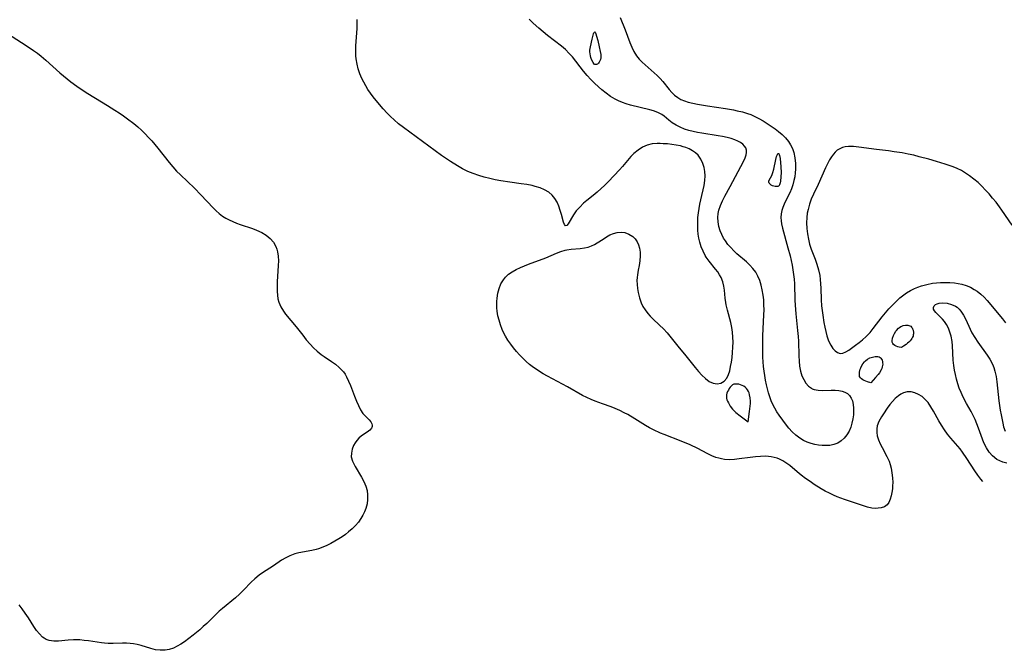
# Model space of a CAD drawing. Header units: inches. Extents: x 1073367 to 1082519, y 1569854 to 1574957.
# Tile 9 of 256: x 1074071 to 1074392, y 1571961 to 1572166. Entities that reach past the tile are written whole.
import ezdxf

# ---------------------------------------------------------------- set-up
doc = ezdxf.new("R2010")
doc.units = ezdxf.units.IN
doc.header["$MEASUREMENT"] = 0
doc.layers.add('CGG_CurvaNivelLidar_v1', color=7, linetype='Continuous', lineweight=30, true_color=0x008008)

msp = doc.modelspace()

# ---------------------------------------------------------------- linework, layer by layer
at = {"layer": 'CGG_CurvaNivelLidar_v1'}
for points in [[(1074060.8084, 1572165.78, 64), (1074073.0693, 1572158.0534, 64), (1074075.5199, 1572156.3945, 64), (1074076.7801, 1572155.4788, 64), (1074078.0092, 1572154.5273, 64), (1074079.537, 1572153.2435, 64), (1074084.1171, 1572149.1399, 64), (1074086.4575, 1572147.1468, 64), (1074087.6587, 1572146.1896, 64), (1074089.6697, 1572144.7125, 64), (1074092.6871, 1572142.7096, 64), (1074095.7549, 1572140.8141, 64), (1074099.6625, 1572138.476, 64), (1074102.0425, 1572136.9884, 64), (1074103.4469, 1572136.07, 64), (1074104.8316, 1572135.1254, 64), (1074106.1913, 1572134.149, 64), (1074108.2341, 1572132.5535, 64), (1074109.4837, 1572131.4812, 64), (1074110.6981, 1572130.3688, 64), (1074111.8788, 1572129.22, 64), (1074113.0251, 1572128.0366, 64), (1074114.0646, 1572126.8999, 64), (1074116.0647, 1572124.5571, 64), (1074119.765, 1572119.8668, 64), (1074120.9301, 1572118.4546, 64), (1074122.1448, 1572117.0926, 64), (1074123.3991, 1572115.8182, 64), (1074127.9871, 1572111.5471, 64), (1074130.1089, 1572109.3897, 64), (1074134.0679, 1572105.1347, 64), (1074135.0576, 1572104.1678, 64), (1074136.0931, 1572103.2616, 64), (1074137.1852, 1572102.4355, 64), (1074138.218, 1572101.7767, 64), (1074139.2981, 1572101.1933, 64), (1074140.4715, 1572100.6569, 64), (1074141.6767, 1572100.1786, 64), (1074142.9022, 1572099.739, 64), (1074146.9714, 1572098.3708, 64), (1074148.2759, 1572097.8728, 64), (1074149.9216, 1572097.1079, 64), (1074151.4258, 1572096.1939, 64), (1074152.7041, 1572095.1363, 64), (1074153.7637, 1572093.9169, 64), (1074154.5562, 1572092.5393, 64), (1074154.8659, 1572091.6918, 64), (1074155.0867, 1572090.8002, 64), (1074155.2868, 1572089.3663, 64), (1074155.3589, 1572087.8705, 64), (1074155.3395, 1572086.3326, 64), (1074155.0106, 1572080.9871, 64), (1074154.9616, 1572079.6926, 64), (1074154.9714, 1572077.8531, 64), (1074155.0397, 1572076.6381, 64), (1074155.1912, 1572075.4654, 64), (1074155.468, 1572074.3422, 64), (1074156.1176, 1572072.8566, 64), (1074157.0119, 1572071.4538, 64), (1074157.7229, 1572070.5267, 64), (1074161.1877, 1572066.4007, 64), (1074163.3167, 1572063.5902, 64), (1074164.4638, 1572062.1446, 64), (1074165.6666, 1572060.7468, 64), (1074166.821, 1572059.528, 64), (1074168.03, 1572058.389, 64), (1074169.3004, 1572057.3538, 64), (1074170.2826, 1572056.6621, 64), (1074172.6427, 1572055.1037, 64), (1074173.9594, 1572054.1627, 64), (1074175.1901, 1572053.1472, 64), (1074176.2855, 1572052.0192, 64), (1074176.5417, 1572051.7019, 64), (1074177.0954, 1572050.9121, 64), (1074177.5861, 1572050.0739, 64), (1074178.2481, 1572048.706, 64), (1074178.8306, 1572047.2788, 64), (1074180.1274, 1572043.7848, 64), (1074180.8002, 1572042.1483, 64), (1074181.4601, 1572040.6961, 64), (1074182.1668, 1572039.3545, 64), (1074182.9455, 1572038.1744, 64), (1074183.6209, 1572037.3788, 64), (1074184.935, 1572036.0229, 64), (1074185.4705, 1572035.3679, 64), (1074185.8294, 1572034.7162, 64), (1074185.9391, 1572034.2689, 64), (1074185.9289, 1572033.9042, 64), (1074185.8293, 1572033.5674, 64), (1074185.6917, 1572033.308, 64), (1074185.1424, 1572032.6835, 64), (1074184.3578, 1572032.0893, 64), (1074182.4855, 1572030.8497, 64), (1074181.5702, 1572030.0898, 64), (1074180.9111, 1572029.3585, 64), (1074180.3398, 1572028.5383, 64), (1074179.8633, 1572027.6536, 64), (1074179.4058, 1572026.4586, 64), (1074179.1454, 1572025.2394, 64), (1074179.1382, 1572023.9519, 64), (1074179.5024, 1572022.6344, 64), (1074179.7991, 1572021.9654, 64), (1074180.3696, 1572020.8727, 64), (1074182.4085, 1572017.3968, 64), (1074183.1755, 1572015.9689, 64), (1074183.8237, 1572014.5018, 64), (1074184.2756, 1572012.9898, 64), (1074184.4603, 1572011.5767, 64), (1074184.4507, 1572010.139, 64), (1074184.2644, 1572008.6509, 64), (1074183.8933, 1572007.1821, 64), (1074183.4652, 1572006.0626, 64), (1074182.9265, 1572004.9752, 64), (1074182.2885, 1572003.9246, 64), (1074181.436, 1572002.7564, 64), (1074180.4837, 1572001.6428, 64), (1074179.4134, 1572000.5508, 64), (1074178.262, 1571999.5271, 64), (1074177.2295, 1571998.7222, 64), (1074176.1539, 1571997.9654, 64), (1074175.0476, 1571997.2478, 64), (1074173.7874, 1571996.4877, 64), (1074172.5034, 1571995.7777, 64), (1074171.1957, 1571995.1308, 64), (1074169.8624, 1571994.5629, 64), (1074168.414, 1571994.0657, 64), (1074167.7301, 1571993.8727, 64), (1074166.2842, 1571993.5346, 64), (1074161.9709, 1571992.6919, 64), (1074160.757, 1571992.3807, 64), (1074159.5825, 1571991.9895, 64), (1074159.1305, 1571991.806, 64), (1074157.7895, 1571991.1435, 64), (1074156.4278, 1571990.3209, 64), (1074153.7511, 1571988.5437, 64), (1074151.3241, 1571987.0156, 64), (1074150.1769, 1571986.2536, 64), (1074149.055, 1571985.4438, 64), (1074147.6494, 1571984.2853, 64), (1074146.4363, 1571983.1274, 64), (1074143.9596, 1571980.5622, 64), (1074142.6814, 1571979.2993, 64), (1074141.3495, 1571978.105, 64), (1074137.1518, 1571974.652, 64), (1074136.0982, 1571973.7338, 64), (1074135.0745, 1571972.7833, 64), (1074132.0245, 1571969.7477, 64), (1074130.874, 1571968.6832, 64), (1074129.6925, 1571967.6591, 64), (1074127.5633, 1571965.9408, 64), (1074124.7569, 1571963.788, 64), (1074123.574, 1571962.9948, 64), (1074122.3574, 1571962.2976, 64), (1074121.1073, 1571961.7209, 64), (1074119.7652, 1571961.2772, 64), (1074118.3952, 1571961.0232, 64), (1074116.8656, 1571960.985, 64), (1074115.3343, 1571961.1668, 64), (1074113.7407, 1571961.5428, 64), (1074110.5838, 1571962.5169, 64), (1074109.3369, 1571962.8551, 64), (1074108.1637, 1571963.076, 64), (1074107.0772, 1571963.192, 64), (1074105.7892, 1571963.2519, 64), (1074104.4842, 1571963.2569, 64), (1074101.5353, 1571963.192, 64), (1074099.9017, 1571963.2023, 64), (1074098.6758, 1571963.2786, 64), (1074097.6619, 1571963.395, 64), (1074093.491, 1571964.0253, 64), (1074092.0549, 1571964.2107, 64), (1074090.6189, 1571964.3382, 64), (1074089.5838, 1571964.3805, 64), (1074088.5554, 1571964.3781, 64), (1074086.8372, 1571964.2815, 64), (1074083.6876, 1571964.0057, 64), (1074082.1085, 1571963.9986, 64), (1074080.6229, 1571964.2139, 64), (1074079.6532, 1571964.5526, 64), (1074078.9799, 1571964.9233, 64), (1074078.4791, 1571965.286, 64), (1074077.4268, 1571966.3012, 64), (1074076.5234, 1571967.4375, 64), (1074075.6637, 1571968.6954, 64), (1074073.8344, 1571971.5513, 64), (1074072.8136, 1571973.0852, 64), (1074071.8444, 1571974.4521, 64), (1074070.8076, 1571975.7774, 64)], [(1074385.0676, 1572015.9763, 64), (1074384.4096, 1572016.7109, 64), (1074383.3596, 1572018.0126, 64), (1074382.4, 1572019.393, 64), (1074379.8599, 1572023.4386, 64), (1074378.4356, 1572025.5375, 64), (1074377.6472, 1572026.5683, 64), (1074374.6479, 1572030.0392, 64), (1074373.5518, 1572031.4133, 64), (1074372.5138, 1572032.8438, 64), (1074371.5383, 1572034.3197, 64), (1074370.6935, 1572035.7241, 64), (1074368.9944, 1572038.837, 64), (1074368.1301, 1572040.3214, 64), (1074367.1817, 1572041.6884, 64), (1074366.68, 1572042.286, 64), (1074366.2692, 1572042.7181, 64), (1074365.2259, 1572043.6187, 64), (1074364.1016, 1572044.3394, 64), (1074362.9221, 1572044.8596, 64), (1074361.7107, 1572045.1461, 64), (1074360.4187, 1572045.1551, 64), (1074359.1638, 1572044.853, 64), (1074358.3258, 1572044.4536, 64), (1074357.5258, 1572043.9235, 64), (1074356.4953, 1572043.0384, 64), (1074355.5833, 1572042.0652, 64), (1074354.7227, 1572041.0012, 64), (1074353.9033, 1572039.8837, 64), (1074352.6014, 1572037.9953, 64), (1074351.958, 1572036.9945, 64), (1074351.179, 1572035.5538, 64), (1074350.6392, 1572034.0631, 64), (1074350.47, 1572033.1016, 64), (1074350.4502, 1572031.9829, 64), (1074350.606, 1572030.8583, 64), (1074350.9881, 1572029.5596, 64), (1074351.5336, 1572028.2726, 64), (1074352.1867, 1572026.9938, 64), (1074353.7779, 1572024.0788, 64), (1074354.4627, 1572022.5589, 64), (1074354.8314, 1572021.4766, 64), (1074355.1224, 1572020.3653, 64), (1074355.4184, 1572018.7857, 64), (1074355.5955, 1572017.1939, 64), (1074355.6542, 1572015.6159, 64), (1074355.6267, 1572014.6103, 64), (1074355.5481, 1572013.6309, 64), (1074355.3759, 1572012.4253, 64), (1074355.1387, 1572011.2963, 64), (1074354.8515, 1572010.2658, 64), (1074354.4262, 1572009.1723, 64), (1074353.8358, 1572008.3285, 64), (1074352.9796, 1572007.7699, 64), (1074351.9095, 1572007.4369, 64), (1074350.9567, 1572007.2809, 64), (1074349.9375, 1572007.2278, 64), (1074348.8742, 1572007.3049, 64), (1074347.4814, 1572007.6119, 64), (1074339.9794, 1572010.0834, 64), (1074337.5564, 1572010.9967, 64), (1074336.3985, 1572011.4894, 64), (1074335.0203, 1572012.1464, 64), (1074333.6644, 1572012.8614, 64), (1074332.3302, 1572013.621, 64), (1074330.0986, 1572015.009, 64), (1074328.7362, 1572015.9408, 64), (1074327.2671, 1572016.9951, 64), (1074325.8433, 1572018.0708, 64), (1074324.4809, 1572019.1701, 64), (1074322.0878, 1572021.2013, 64), (1074320.8641, 1572022.0988, 64), (1074319.8461, 1572022.6994, 64), (1074318.7863, 1572023.2056, 64), (1074317.9533, 1572023.5307, 64), (1074316.9969, 1572023.8186, 64), (1074316.0188, 1572024.0208, 64), (1074314.3173, 1572024.1721, 64), (1074312.5946, 1572024.1417, 64), (1074310.8756, 1572023.9991, 64), (1074309.1846, 1572023.8045, 64), (1074305.6332, 1572023.3083, 64), (1074304.0331, 1572023.1397, 64), (1074302.4222, 1572023.0726, 64), (1074300.8156, 1572023.1618, 64), (1074299.8754, 1572023.3104, 64), (1074298.9457, 1572023.5331, 64), (1074297.993, 1572023.839, 64), (1074296.6776, 1572024.3721, 64), (1074295.1563, 1572025.1163, 64), (1074292.0919, 1572026.7435, 64), (1074289.598, 1572027.922, 64), (1074286.7137, 1572029.1363, 64), (1074281.1423, 1572031.2779, 64), (1074279.9717, 1572031.7553, 64), (1074277.6422, 1572032.8112, 64), (1074276.3404, 1572033.48, 64), (1074275.0705, 1572034.1978, 64), (1074271.5519, 1572036.4277, 64), (1074269.2853, 1572037.7668, 64), (1074268.1211, 1572038.3859, 64), (1074266.6845, 1572039.0796, 64), (1074265.2185, 1572039.7102, 64), (1074263.8344, 1572040.241, 64), (1074261.0334, 1572041.2363, 64), (1074258.643, 1572042.1351, 64), (1074257.3373, 1572042.6779, 64), (1074255.9123, 1572043.3288, 64), (1074254.5133, 1572044.033, 64), (1074249.6328, 1572046.7586, 64), (1074243.1042, 1572050.2896, 64), (1074241.7418, 1572051.065, 64), (1074239.5342, 1572052.434, 64), (1074238.0793, 1572053.4662, 64), (1074237.2801, 1572054.0996, 64), (1074236.149, 1572055.0882, 64), (1074235.0659, 1572056.1327, 64), (1074234.0245, 1572057.2226, 64), (1074233.0216, 1572058.3498, 64), (1074232.0351, 1572059.5375, 64), (1074231.0965, 1572060.7587, 64), (1074230.2177, 1572062.0157, 64), (1074229.4145, 1572063.3133, 64), (1074228.9764, 1572064.1155, 64), (1074228.3128, 1572065.5329, 64), (1074227.7537, 1572066.9914, 64), (1074227.2935, 1572068.4794, 64), (1074226.9334, 1572069.987, 64), (1074226.6817, 1572071.5049, 64), (1074226.5794, 1572072.5383, 64), (1074226.538, 1572073.5689, 64), (1074226.5623, 1572074.6148, 64), (1074226.6516, 1572075.6493, 64), (1074226.9246, 1572077.2762, 64), (1074227.3523, 1572078.8391, 64), (1074227.9398, 1572080.311, 64), (1074228.7053, 1572081.6581, 64), (1074229.3719, 1572082.5136, 64), (1074229.7053, 1572082.863, 64), (1074230.4359, 1572083.5047, 64), (1074231.6234, 1572084.3219, 64), (1074232.9257, 1572085.0357, 64), (1074234.31, 1572085.6772, 64), (1074236.9332, 1572086.7341, 64), (1074242.5428, 1572088.8492, 64), (1074246.0142, 1572090.3116, 64), (1074247.4279, 1572090.8606, 64), (1074248.8485, 1572091.2946, 64), (1074249.3841, 1572091.416, 64), (1074250.853, 1572091.6498, 64), (1074253.7764, 1572091.9256, 64), (1074255.1949, 1572092.1013, 64), (1074256.3761, 1572092.3413, 64), (1074257.4971, 1572092.7027, 64), (1074258.4243, 1572093.1419, 64), (1074259.3038, 1572093.6683, 64), (1074261.2105, 1572094.9616, 64), (1074262.3224, 1572095.6649, 64), (1074263.4712, 1572096.289, 64), (1074264.6581, 1572096.7773, 64), (1074265.8688, 1572097.0756, 64), (1074267.0852, 1572097.1716, 64), (1074268.2726, 1572097.0492, 64), (1074269.652, 1572096.5745, 64), (1074270.8779, 1572095.7805, 64), (1074271.6606, 1572095.0005, 64), (1074272.3059, 1572094.0877, 64), (1074272.793, 1572093.063, 64), (1074273.1088, 1572091.9318, 64), (1074273.2742, 1572090.7323, 64), (1074273.3221, 1572089.4909, 64), (1074273.2306, 1572087.8195, 64), (1074272.9892, 1572086.333, 64), (1074272.6789, 1572084.8364, 64), (1074272.4056, 1572083.315, 64), (1074272.301, 1572082.3838, 64), (1074272.2551, 1572081.4427, 64), (1074272.2949, 1572080.1322, 64), (1074272.4368, 1572078.8202, 64), (1074272.6597, 1572077.5142, 64), (1074273.0577, 1572075.8375, 64), (1074273.6219, 1572074.2178, 64), (1074274.2199, 1572073.0012, 64), (1074274.9428, 1572071.8439, 64), (1074275.7738, 1572070.7493, 64), (1074276.6021, 1572069.8181, 64), (1074277.4859, 1572068.9281, 64), (1074279.6666, 1572066.9171, 64), (1074280.8963, 1572065.7236, 64), (1074282.0681, 1572064.4111, 64), (1074285.5765, 1572060.0759, 64), (1074288.1854, 1572056.9289, 64), (1074291.2073, 1572053.1273, 64), (1074292.3073, 1572051.8096, 64), (1074293.4237, 1572050.5923, 64), (1074294.5692, 1572049.525, 64), (1074295.8633, 1572048.5949, 64), (1074297.1696, 1572047.9756, 64), (1074298.4479, 1572047.7504, 64), (1074299.662, 1572047.9982, 64), (1074300.7411, 1572048.6648, 64), (1074301.6119, 1572049.6856, 64), (1074302.1352, 1572050.773, 64), (1074302.5163, 1572052.0283, 64), (1074302.8113, 1572053.4086, 64), (1074303.0622, 1572054.8795, 64), (1074303.2746, 1572056.415, 64), (1074303.442, 1572057.9943, 64), (1074303.5616, 1572059.766, 64), (1074303.5972, 1572061.3918, 64), (1074303.5458, 1572063.0182, 64), (1074303.3949, 1572064.6118, 64), (1074303.152, 1572066.1864, 64), (1074302.8268, 1572067.7325, 64), (1074301.7467, 1572071.7525, 64), (1074301.3551, 1572073.481, 64), (1074301.2137, 1572074.3237, 64), (1074301.0568, 1572075.672, 64), (1074300.8226, 1572078.3174, 64), (1074300.6361, 1572079.6035, 64), (1074300.2744, 1572081.0497, 64), (1074299.7224, 1572082.4223, 64), (1074299.1997, 1572083.3464, 64), (1074298.593, 1572084.2365, 64), (1074297.9197, 1572085.1228, 64), (1074295.8435, 1572087.6973, 64), (1074294.8723, 1572089.0494, 64), (1074294.528, 1572089.6023, 64), (1074293.8071, 1572090.9748, 64), (1074293.2099, 1572092.4294, 64), (1074292.7394, 1572093.951, 64), (1074292.4512, 1572095.2499, 64), (1074292.2511, 1572096.5783, 64), (1074292.139, 1572097.8557, 64), (1074292.0918, 1572099.1475, 64), (1074292.0994, 1572100.4486, 64), (1074292.1705, 1572101.9767, 64), (1074292.3149, 1572103.5039, 64), (1074292.5185, 1572104.9069, 64), (1074292.7749, 1572106.3006, 64), (1074293.0661, 1572107.6818, 64), (1074294.185, 1572112.4409, 64), (1074294.4269, 1572114.0328, 64), (1074294.481, 1572115.5188, 64), (1074294.37, 1572116.9832, 64), (1074294.1342, 1572118.2807, 64), (1074293.7677, 1572119.5236, 64), (1074293.0958, 1572120.9958, 64), (1074292.1723, 1572122.2852, 64), (1074291.3434, 1572123.0643, 64), (1074290.3933, 1572123.7284, 64), (1074289.3458, 1572124.2874, 64), (1074288.2368, 1572124.7435, 64), (1074287.3475, 1572125.0374, 64), (1074286.4315, 1572125.2855, 64), (1074285.0571, 1572125.569, 64), (1074283.6564, 1572125.7754, 64), (1074282.2463, 1572125.9212, 64), (1074280.8426, 1572126.0183, 64), (1074279.843, 1572126.059, 64), (1074278.8551, 1572126.0594, 64), (1074277.1933, 1572125.9165, 64), (1074275.5972, 1572125.543, 64), (1074274.0508, 1572124.8718, 64), (1074272.6112, 1572123.95, 64), (1074271.2866, 1572122.8244, 64), (1074270.31, 1572121.8042, 64), (1074267.5875, 1572118.6304, 64), (1074266.5384, 1572117.4935, 64), (1074262.942, 1572113.7475, 64), (1074261.7448, 1572112.5546, 64), (1074259.285, 1572110.2557, 64), (1074258.0275, 1572109.1743, 64), (1074255.8999, 1572107.4586, 64), (1074254.8852, 1572106.5993, 64), (1074253.6098, 1572105.3729, 64), (1074252.485, 1572104.1047, 64), (1074251.5427, 1572102.832, 64), (1074249.7943, 1572099.9247, 64), (1074249.3758, 1572099.4188, 64), (1074249.0121, 1572099.2718, 64), (1074248.6525, 1572099.6417, 64), (1074248.3284, 1572100.4765, 64), (1074247.6417, 1572102.9934, 64), (1074247.256, 1572104.2888, 64), (1074246.7888, 1572105.6271, 64), (1074246.2226, 1572106.9424, 64), (1074245.5228, 1572108.1775, 64), (1074244.6456, 1572109.2718, 64), (1074243.5069, 1572110.212, 64), (1074242.1777, 1572110.9727, 64), (1074240.7061, 1572111.5901, 64), (1074239.1301, 1572112.0914, 64), (1074238.0595, 1572112.363, 64), (1074236.3097, 1572112.708, 64), (1074234.5112, 1572112.9814, 64), (1074230.8391, 1572113.4524, 64), (1074227.9031, 1572113.8971, 64), (1074226.0801, 1572114.2529, 64), (1074224.2693, 1572114.6631, 64), (1074222.4761, 1572115.1255, 64), (1074220.7069, 1572115.6421, 64), (1074218.8706, 1572116.2668, 64), (1074217.1143, 1572117.0062, 64), (1074215.4004, 1572117.8562, 64), (1074213.7208, 1572118.7912, 64), (1074211.4443, 1572120.1908, 64), (1074208.5612, 1572122.1436, 64), (1074196.1075, 1572131.2581, 64), (1074194.5752, 1572132.4769, 64), (1074193.0951, 1572133.7568, 64), (1074191.9534, 1572134.8264, 64), (1074190.8497, 1572135.9342, 64), (1074189.5277, 1572137.3598, 64), (1074187.2332, 1572140.0402, 64), (1074186.2526, 1572141.2814, 64), (1074185.3828, 1572142.4703, 64), (1074184.5656, 1572143.6898, 64), (1074183.8508, 1572144.8672, 64), (1074183.1921, 1572146.0709, 64), (1074182.5938, 1572147.2996, 64), (1074181.9573, 1572148.8208, 64), (1074181.4238, 1572150.3723, 64), (1074181.0038, 1572151.9501, 64), (1074180.7043, 1572153.6461, 64), (1074180.6081, 1572154.6555, 64), (1074180.559, 1572156.2592, 64), (1074180.6007, 1572157.8791, 64), (1074180.9931, 1572163.5724, 64), (1074181.0603, 1572165.0406, 64), (1074181.0873, 1572166.5054, 64)], [(1074266.8381, 1572167.1645, 63.5), (1074268.4649, 1572163.0648, 63.5), (1074269.9459, 1572159.0253, 63.5), (1074270.5623, 1572157.4928, 63.5), (1074271.259, 1572156.0315, 63.5), (1074272.1278, 1572154.6135, 63.5), (1074272.9737, 1572153.5655, 63.5), (1074273.9222, 1572152.5907, 63.5), (1074274.9391, 1572151.6606, 63.5), (1074277.8534, 1572149.1346, 63.5), (1074278.8702, 1572148.1992, 63.5), (1074279.8446, 1572147.2361, 63.5), (1074280.7594, 1572146.2408, 63.5), (1074282.8065, 1572143.7019, 63.5), (1074283.6553, 1572142.716, 63.5), (1074284.5631, 1572141.8154, 63.5), (1074285.5625, 1572141.04, 63.5), (1074286.622, 1572140.4463, 63.5), (1074287.7748, 1572139.9708, 63.5), (1074289.0017, 1572139.5817, 63.5), (1074290.4597, 1572139.2133, 63.5), (1074291.9743, 1572138.9, 63.5), (1074295.2791, 1572138.3511, 63.5), (1074301.1773, 1572137.4814, 63.5), (1074303.7441, 1572137.0216, 63.5), (1074304.9777, 1572136.7607, 63.5), (1074306.6459, 1572136.3548, 63.5), (1074308.2732, 1572135.8743, 63.5), (1074309.3978, 1572135.4733, 63.5), (1074310.4878, 1572135.0157, 63.5), (1074311.9754, 1572134.2613, 63.5), (1074313.389, 1572133.4166, 63.5), (1074317.3083, 1572130.8092, 63.5), (1074318.4656, 1572130.006, 63.5), (1074319.6472, 1572129.0341, 63.5), (1074320.7296, 1572127.9455, 63.5), (1074321.6831, 1572126.7404, 63.5), (1074322.3706, 1572125.62, 63.5), (1074322.9377, 1572124.4257, 63.5), (1074323.3797, 1572123.1701, 63.5), (1074323.7719, 1572121.4011, 63.5), (1074323.9584, 1572119.5734, 63.5), (1074323.9658, 1572117.7651, 63.5), (1074323.8773, 1572116.5062, 63.5), (1074323.7107, 1572115.2539, 63.5), (1074323.4608, 1572114.016, 63.5), (1074323.0784, 1572112.6564, 63.5), (1074322.6053, 1572111.3282, 63.5), (1074322.0623, 1572110.0358, 63.5), (1074320.5226, 1572106.8352, 63.5), (1074319.8495, 1572105.2809, 63.5), (1074319.5038, 1572104.2411, 63.5), (1074319.2849, 1572103.1675, 63.5), (1074319.2132, 1572101.9394, 63.5), (1074319.2814, 1572100.9123, 63.5), (1074319.439, 1572099.8719, 63.5), (1074319.7434, 1572098.4747, 63.5), (1074321.5011, 1572092.1043, 63.5), (1074322.1843, 1572089.4624, 63.5), (1074322.8692, 1572086.413, 63.5), (1074323.1439, 1572084.919, 63.5), (1074323.3596, 1572083.4162, 63.5), (1074323.507, 1572081.8761, 63.5), (1074323.5975, 1572080.3278, 63.5), (1074323.7521, 1572075.0427, 63.5), (1074323.8292, 1572073.4587, 63.5), (1074324.0793, 1572070.5421, 63.5), (1074324.6634, 1572065.1526, 63.5), (1074324.8148, 1572063.2337, 63.5), (1074324.8894, 1572061.6727, 63.5), (1074325.0192, 1572056.8834, 63.5), (1074325.1207, 1572055.1813, 63.5), (1074325.3059, 1572053.5294, 63.5), (1074325.6136, 1572051.9363, 63.5), (1074326.0672, 1572050.4445, 63.5), (1074326.6482, 1572049.1583, 63.5), (1074327.3678, 1572048.0197, 63.5), (1074328.2164, 1572047.0627, 63.5), (1074329.1922, 1572046.3326, 63.5), (1074329.427, 1572046.2067, 63.5), (1074330.0226, 1572045.9643, 63.5), (1074331.2993, 1572045.7056, 63.5), (1074332.6793, 1572045.6442, 63.5), (1074335.5954, 1572045.7202, 63.5), (1074336.8826, 1572045.6932, 63.5), (1074338.1295, 1572045.5786, 63.5), (1074339.1494, 1572045.3881, 63.5), (1074340.084, 1572045.0831, 63.5), (1074340.9033, 1572044.6287, 63.5), (1074341.6027, 1572043.9721, 63.5), (1074342.1482, 1572043.1508, 63.5), (1074342.54, 1572042.1974, 63.5), (1074342.7874, 1572041.089, 63.5), (1074342.8963, 1572039.8958, 63.5), (1074342.8959, 1572038.6432, 63.5), (1074342.8341, 1572037.6669, 63.5), (1074342.66, 1572036.333, 63.5), (1074342.3794, 1572035.0044, 63.5), (1074341.9871, 1572033.7068, 63.5), (1074341.4247, 1572032.3687, 63.5), (1074340.7076, 1572031.1365, 63.5), (1074339.8526, 1572030.0778, 63.5), (1074338.8546, 1572029.183, 63.5), (1074337.7266, 1572028.4839, 63.5), (1074336.4625, 1572028.0037, 63.5), (1074335.1082, 1572027.7354, 63.5), (1074333.9036, 1572027.6544, 63.5), (1074332.6715, 1572027.686, 63.5), (1074331.4553, 1572027.8086, 63.5), (1074330.2399, 1572028.0227, 63.5), (1074329.0395, 1572028.3371, 63.5), (1074327.7756, 1572028.7987, 63.5), (1074326.5572, 1572029.3801, 63.5), (1074325.3969, 1572030.0746, 63.5), (1074324.0857, 1572031.0582, 63.5), (1074322.8782, 1572032.1682, 63.5), (1074321.777, 1572033.3765, 63.5), (1074321.0174, 1572034.3334, 63.5), (1074318.6436, 1572037.5355, 63.5), (1074317.9006, 1572038.6597, 63.5), (1074317.2103, 1572039.8294, 63.5), (1074316.5856, 1572041.0453, 63.5), (1074316.056, 1572042.2616, 63.5), (1074315.591, 1572043.5147, 63.5), (1074315.174, 1572044.8234, 63.5), (1074314.8068, 1572046.1563, 63.5), (1074314.4832, 1572047.5082, 63.5), (1074314.179, 1572048.9781, 63.5), (1074313.9185, 1572050.4472, 63.5), (1074313.6996, 1572051.9265, 63.5), (1074313.5261, 1572053.4145, 63.5), (1074313.3989, 1572054.9471, 63.5), (1074313.3164, 1572056.4854, 63.5), (1074313.2713, 1572058.0275, 63.5), (1074313.2618, 1572060.3729, 63.5), (1074313.339, 1572063.4762, 63.5), (1074313.677, 1572070.2982, 63.5), (1074313.7082, 1572071.9129, 63.5), (1074313.683, 1572073.5157, 63.5), (1074313.5829, 1572075.1095, 63.5), (1074313.4056, 1572076.6821, 63.5), (1074313.1066, 1572078.4432, 63.5), (1074312.7498, 1572079.9536, 63.5), (1074312.2927, 1572081.4134, 63.5), (1074311.7174, 1572082.8076, 63.5), (1074310.983, 1572084.1526, 63.5), (1074310.0961, 1572085.3929, 63.5), (1074309.0963, 1572086.4837, 63.5), (1074307.9959, 1572087.5063, 63.5), (1074304.8795, 1572090.1893, 63.5), (1074303.8347, 1572091.1589, 63.5), (1074302.8401, 1572092.1703, 63.5), (1074301.9156, 1572093.2295, 63.5), (1074301.0848, 1572094.3445, 63.5), (1074300.4985, 1572095.2886, 63.5), (1074299.9156, 1572096.4196, 63.5), (1074299.4354, 1572097.5878, 63.5), (1074299.0015, 1572099.0408, 63.5), (1074298.7388, 1572100.5209, 63.5), (1074298.6658, 1572102.0127, 63.5), (1074298.7714, 1572103.2717, 63.5), (1074298.9938, 1572104.3517, 63.5), (1074299.5114, 1572105.8967, 63.5), (1074300.1823, 1572107.3881, 63.5), (1074300.9557, 1572108.8735, 63.5), (1074302.7028, 1572112.0462, 63.5), (1074306.1679, 1572118.5644, 63.5), (1074306.9193, 1572120.0215, 63.5), (1074307.5256, 1572121.4099, 63.5), (1074307.8272, 1572122.386, 63.5), (1074307.9477, 1572123.1429, 63.5), (1074307.9329, 1572123.9097, 63.5), (1074307.7494, 1572124.6152, 63.5), (1074307.3731, 1572125.2583, 63.5), (1074306.8279, 1572125.8254, 63.5), (1074306.0697, 1572126.367, 63.5), (1074305.1757, 1572126.8389, 63.5), (1074304.1741, 1572127.2545, 63.5), (1074302.9816, 1572127.6535, 63.5), (1074301.6313, 1572128.0086, 63.5), (1074300.213, 1572128.3095, 63.5), (1074298.7477, 1572128.5749, 63.5), (1074293.4197, 1572129.4182, 63.5), (1074291.9872, 1572129.6718, 63.5), (1074290.58, 1572129.9676, 63.5), (1074289.2101, 1572130.3202, 63.5), (1074287.7404, 1572130.798, 63.5), (1074286.3509, 1572131.3729, 63.5), (1074285.008, 1572132.0763, 63.5), (1074283.7784, 1572132.8594, 63.5), (1074282.6709, 1572133.6907, 63.5), (1074281.154, 1572134.9596, 63.5), (1074280.361, 1572135.5234, 63.5), (1074279.0663, 1572136.184, 63.5), (1074277.6089, 1572136.7099, 63.5), (1074276.4865, 1572137.0352, 63.5), (1074270.1396, 1572138.5981, 63.5), (1074268.7412, 1572139.0045, 63.5), (1074267.5047, 1572139.4343, 63.5), (1074266.2974, 1572139.9342, 63.5), (1074265.1293, 1572140.5118, 63.5), (1074263.6229, 1572141.4243, 63.5), (1074262.1963, 1572142.4557, 63.5), (1074260.8415, 1572143.5711, 63.5), (1074258.5475, 1572145.6324, 63.5), (1074257.2448, 1572146.8921, 63.5), (1074255.9865, 1572148.2225, 63.5), (1074254.788, 1572149.6203, 63.5), (1074251.2065, 1572154.3055, 63.5), (1074250.2166, 1572155.4459, 63.5), (1074248.9913, 1572156.6564, 63.5), (1074247.6745, 1572157.7835, 63.5), (1074243.1309, 1572161.2299, 63.5), (1074241.6678, 1572162.4136, 63.5), (1074240.246, 1572163.6334, 63.5), (1074238.4668, 1572165.2809, 63.5), (1074237.1724, 1572166.6129, 63.5)], [(1074394.5692, 1572099.4388, 64), (1074391.2197, 1572104.3923, 64), (1074390.4341, 1572105.4981, 64), (1074389.3605, 1572106.9246, 64), (1074388.2415, 1572108.3146, 64), (1074387.1011, 1572109.6379, 64), (1074385.9206, 1572110.9201, 64), (1074384.7146, 1572112.1443, 64), (1074383.4705, 1572113.3189, 64), (1074382.1342, 1572114.4765, 64), (1074380.7447, 1572115.5529, 64), (1074379.425, 1572116.4441, 64), (1074378.0488, 1572117.2381, 64), (1074376.7117, 1572117.8845, 64), (1074375.3331, 1572118.4556, 64), (1074372.7067, 1572119.3769, 64), (1074369.9745, 1572120.2113, 64), (1074367.3807, 1572120.9629, 64), (1074364.3348, 1572121.786, 64), (1074362.4964, 1572122.2316, 64), (1074360.6479, 1572122.639, 64), (1074358.7905, 1572123.0013, 64), (1074356.1723, 1572123.4171, 64), (1074354.2365, 1572123.6716, 64), (1074350.3899, 1572124.1378, 64), (1074344.6426, 1572124.9088, 64), (1074342.8959, 1572125.0666, 64), (1074341.2343, 1572125.0802, 64), (1074340.2083, 1572124.9741, 64), (1074339.2408, 1572124.7455, 64), (1074338.3688, 1572124.3823, 64), (1074337.575, 1572123.8784, 64), (1074336.922, 1572123.2967, 64), (1074336.3272, 1572122.6182, 64), (1074335.6812, 1572121.7227, 64), (1074335.0779, 1572120.742, 64), (1074334.5066, 1572119.6954, 64), (1074333.7638, 1572118.1865, 64), (1074331.3079, 1572112.6718, 64), (1074329.8445, 1572109.595, 64), (1074329.1073, 1572107.9282, 64), (1074328.5148, 1572106.2823, 64), (1074328.0532, 1572104.6088, 64), (1074327.8044, 1572103.3523, 64), (1074327.6486, 1572101.9622, 64), (1074327.5888, 1572100.1999, 64), (1074327.6565, 1572098.4217, 64), (1074327.8454, 1572096.6421, 64), (1074328.1597, 1572094.8753, 64), (1074328.5747, 1572093.2456, 64), (1074329.0934, 1572091.6602, 64), (1074330.3653, 1572088.4237, 64), (1074330.9608, 1572086.7875, 64), (1074331.4767, 1572084.9733, 64), (1074331.849, 1572083.1099, 64), (1074332.0295, 1572081.7381, 64), (1074332.1507, 1572080.35, 64), (1074332.2296, 1572078.9495, 64), (1074332.3692, 1572075.1121, 64), (1074332.4854, 1572073.151, 64), (1074332.6296, 1572071.6409, 64), (1074332.8199, 1572070.1407, 64), (1074333.199, 1572067.8134, 64), (1074333.498, 1572066.29, 64), (1074333.8353, 1572064.8092, 64), (1074334.2202, 1572063.3889, 64), (1074334.773, 1572061.7696, 64), (1074335.4421, 1572060.3293, 64), (1074336.1021, 1572059.319, 64), (1074336.8444, 1572058.5126, 64), (1074337.6517, 1572057.9545, 64), (1074338.5105, 1572057.7032, 64), (1074339.4267, 1572057.8062, 64), (1074340.3868, 1572058.2016, 64), (1074341.3949, 1572058.8045, 64), (1074343.5634, 1572060.3498, 64), (1074344.702, 1572061.2239, 64), (1074345.8456, 1572062.1666, 64), (1074346.9665, 1572063.1856, 64), (1074347.5066, 1572063.7238, 64), (1074348.2759, 1572064.5588, 64), (1074349.2926, 1572065.7769, 64), (1074352.2555, 1572069.6228, 64), (1074353.3184, 1572070.9216, 64), (1074354.4142, 1572072.1875, 64), (1074355.5348, 1572073.4176, 64), (1074357.067, 1572074.9691, 64), (1074357.9645, 1572075.7632, 64), (1074358.9002, 1572076.507, 64), (1074360.1398, 1572077.3807, 64), (1074361.4314, 1572078.163, 64), (1074362.7757, 1572078.8374, 64), (1074363.8707, 1572079.283, 64), (1074364.9929, 1572079.6651, 64), (1074366.8147, 1572080.166, 64), (1074368.6746, 1572080.532, 64), (1074369.9614, 1572080.6959, 64), (1074371.2549, 1572080.7943, 64), (1074372.7725, 1572080.8332, 64), (1074374.2829, 1572080.7896, 64), (1074375.7764, 1572080.6577, 64), (1074376.9943, 1572080.4735, 64), (1074378.1865, 1572080.2132, 64), (1074379.6077, 1572079.7791, 64), (1074380.9688, 1572079.2255, 64), (1074382.2573, 1572078.5574, 64), (1074383.1416, 1572077.9935, 64), (1074384.4036, 1572076.9788, 64), (1074385.4305, 1572075.9942, 64), (1074386.4194, 1572074.9397, 64), (1074391.4663, 1572069.0019, 64), (1074392.4805, 1572067.6712, 64)], [(1074392.907, 1572021.973, 63.5), (1074391.514, 1572022.3204, 63.5), (1074390.5641, 1572022.6982, 63.5), (1074389.6567, 1572023.1886, 63.5), (1074388.2096, 1572024.3073, 63.5), (1074387.1104, 1572025.5308, 63.5), (1074386.2066, 1572026.8943, 63.5), (1074385.4105, 1572028.531, 63.5), (1074383.6794, 1572033.3408, 63.5), (1074383.1364, 1572034.7549, 63.5), (1074382.5547, 1572036.1512, 63.5), (1074381.9137, 1572037.5175, 63.5), (1074381.2164, 1572038.8211, 63.5), (1074379.7315, 1572041.3874, 63.5), (1074378.605, 1572043.4898, 63.5), (1074377.9306, 1572044.9815, 63.5), (1074377.3754, 1572046.396, 63.5), (1074376.8815, 1572047.8376, 63.5), (1074376.4497, 1572049.3011, 63.5), (1074376.0845, 1572050.7825, 63.5), (1074375.7915, 1572052.2738, 63.5), (1074375.5693, 1572053.7728, 63.5), (1074375.3964, 1572055.5, 63.5), (1074375.1652, 1572060.1509, 63.5), (1074375.0382, 1572061.5729, 63.5), (1074374.7262, 1572063.3174, 63.5), (1074374.3235, 1572064.6647, 63.5), (1074373.8072, 1572065.9277, 63.5), (1074373.2032, 1572067.089, 63.5), (1074372.5606, 1572068.0729, 63.5), (1074371.9404, 1572068.8162, 63.5), (1074369.705, 1572071.0614, 63.5), (1074369.2647, 1572071.6057, 63.5), (1074369.002, 1572072.1379, 63.5), (1074368.967, 1572072.6792, 63.5), (1074369.1679, 1572073.1833, 63.5), (1074369.6518, 1572073.6433, 63.5), (1074370.1155, 1572073.8751, 63.5), (1074370.7978, 1572074.0618, 63.5), (1074372.0445, 1572074.1546, 63.5), (1074373.4179, 1572074.0202, 63.5), (1074374.8193, 1572073.6552, 63.5), (1074376.155, 1572073.0334, 63.5), (1074376.6274, 1572072.7187, 63.5), (1074377.3134, 1572072.1241, 63.5), (1074377.9176, 1572071.4199, 63.5), (1074378.734, 1572070.136, 63.5), (1074379.4499, 1572068.7003, 63.5), (1074380.8629, 1572065.611, 63.5), (1074381.484, 1572064.4196, 63.5), (1074382.4081, 1572062.8591, 63.5), (1074383.4175, 1572061.3325, 63.5), (1074386.45, 1572057.1674, 63.5), (1074387.3404, 1572055.7919, 63.5), (1074388.1767, 1572054.1687, 63.5), (1074388.5874, 1572053.1228, 63.5), (1074388.969, 1572051.8645, 63.5), (1074389.3456, 1572050.1632, 63.5), (1074389.6223, 1572048.4175, 63.5), (1074390.3005, 1572042.2849, 63.5), (1074390.7246, 1572039.1987, 63.5), (1074390.9793, 1572037.6693, 63.5), (1074391.522, 1572034.9872, 63.5), (1074391.8227, 1572033.8168, 63.5), (1074392.3083, 1572032.3279, 63.5)]]:
    msp.add_polyline3d(points, dxfattribs=at)
for points in [[(1074258.5, 1572151.802, 63), (1074258.3297, 1572151.9531, 63), (1074257.9485, 1572152.51, 63), (1074257.4776, 1572153.4828, 63), (1074257.2644, 1572154.068, 63), (1074257.0917, 1572154.6816, 63), (1074256.9765, 1572155.2985, 63), (1074256.931, 1572155.9181, 63), (1074256.9545, 1572156.4836, 63), (1074257.1116, 1572157.5163, 63), (1074257.6622, 1572160.0666, 63), (1074258.1393, 1572161.8081, 63), (1074258.2598, 1572162.1147, 63), (1074258.3807, 1572162.3251, 63), (1074258.5023, 1572162.4036, 63), (1074258.624, 1572162.3223, 63), (1074258.7464, 1572162.1111, 63), (1074258.8694, 1572161.8055, 63), (1074259.1165, 1572161.0109, 63), (1074259.4881, 1572159.5868, 63), (1074259.974, 1572157.5535, 63), (1074260.2984, 1572156.0172, 63), (1074260.4516, 1572155.02, 63), (1074260.476, 1572154.5075, 63), (1074260.4396, 1572153.9731, 63), (1074260.336, 1572153.4453, 63), (1074260.1721, 1572152.9746, 63), (1074259.952, 1572152.5589, 63), (1074259.686, 1572152.2199, 63), (1074259.3874, 1572151.9751, 63), (1074259.0837, 1572151.8319, 63), (1074258.8079, 1572151.768, 63), (1074258.6008, 1572151.763, 63)], [(1074318.5, 1572112.192, 63), (1074318.409, 1572112.1348, 63), (1074318.1565, 1572112.0755, 63), (1074317.7865, 1572112.0393, 63), (1074317.3418, 1572112.0561, 63), (1074316.8845, 1572112.146, 63), (1074316.4295, 1572112.31, 63), (1074316.0076, 1572112.5384, 63), (1074315.6501, 1572112.818, 63), (1074315.3888, 1572113.1343, 63), (1074315.2556, 1572113.4719, 63), (1074315.2712, 1572113.8167, 63), (1074315.407, 1572114.1575, 63), (1074316.241, 1572115.6628, 63), (1074316.6072, 1572116.6366, 63), (1074316.8882, 1572117.6832, 63), (1074317.5557, 1572120.8793, 63), (1074317.7851, 1572121.8176, 63), (1074318.0481, 1572122.5435, 63), (1074318.2337, 1572122.8049, 63), (1074318.3871, 1572122.8638, 63), (1074318.4933, 1572122.8083, 63), (1074318.5525, 1572122.7346, 63), (1074318.6674, 1572122.4786, 63), (1074318.7619, 1572122.1258, 63), (1074318.9088, 1572121.2289, 63), (1074319.158, 1572118.5072, 63), (1074319.2466, 1572116.6522, 63), (1074319.2114, 1572115.1861, 63), (1074319.0684, 1572113.7922, 63), (1074318.9735, 1572113.2909, 63), (1074318.7667, 1572112.5983, 63), (1074318.5687, 1572112.2289, 63)], [(1074358.5, 1572059.6664, 63.5), (1074357.7461, 1572059.7746, 63.5), (1074357.2787, 1572059.886, 63.5), (1074356.7866, 1572060.0484, 63.5), (1074356.3206, 1572060.2708, 63.5), (1074355.9329, 1572060.5635, 63.5), (1074355.6674, 1572060.9298, 63.5), (1074355.526, 1572061.3446, 63.5), (1074355.4979, 1572061.7727, 63.5), (1074355.6229, 1572062.6427, 63.5), (1074355.8856, 1572063.5213, 63.5), (1074356.2215, 1572064.2313, 63.5), (1074356.6434, 1572064.8995, 63.5), (1074356.8839, 1572065.2122, 63.5), (1074357.5315, 1572065.8791, 63.5), (1074357.8882, 1572066.1671, 63.5), (1074358.2647, 1572066.4163, 63.5), (1074358.6617, 1572066.6156, 63.5), (1074359.039, 1572066.7439, 63.5), (1074359.8198, 1572066.8746, 63.5), (1074360.5884, 1572066.8626, 63.5), (1074360.9486, 1572066.8002, 63.5), (1074361.2798, 1572066.6916, 63.5), (1074361.5692, 1572066.5257, 63.5), (1074361.8111, 1572066.2871, 63.5), (1074362.0047, 1572065.9915, 63.5), (1074362.1584, 1572065.6546, 63.5), (1074362.2769, 1572065.2886, 63.5), (1074362.4115, 1572064.5066, 63.5), (1074362.4202, 1572064.1058, 63.5), (1074362.3782, 1572063.7073, 63.5), (1074362.2803, 1572063.3272, 63.5), (1074362.1339, 1572062.9553, 63.5), (1074361.9409, 1572062.5851, 63.5), (1074361.6706, 1572062.1888, 63.5), (1074361.3329, 1572061.7792, 63.5), (1074360.9439, 1572061.3743, 63.5), (1074360.5197, 1572060.9915, 63.5), (1074360.0348, 1572060.613, 63.5), (1074359.1379, 1572060.0219, 63.5)], [(1074348.5, 1572048.0959, 63.5), (1074347.3884, 1572048.435, 63.5), (1074346.3767, 1572048.8531, 63.5), (1074345.8827, 1572049.1237, 63.5), (1074345.4462, 1572049.4363, 63.5), (1074345.1051, 1572049.7922, 63.5), (1074344.8771, 1572050.2236, 63.5), (1074344.793, 1572050.6722, 63.5), (1074344.8065, 1572051.1259, 63.5), (1074344.865, 1572051.5963, 63.5), (1074345.0885, 1572052.5548, 63.5), (1074345.2511, 1572053.0287, 63.5), (1074345.4523, 1572053.4899, 63.5), (1074345.9146, 1572054.2629, 63.5), (1074346.4853, 1572054.9646, 63.5), (1074346.8077, 1572055.2812, 63.5), (1074347.4863, 1572055.8046, 63.5), (1074348.2274, 1572056.2227, 63.5), (1074348.6153, 1572056.3856, 63.5), (1074349.0631, 1572056.526, 63.5), (1074349.5151, 1572056.6237, 63.5), (1074349.9634, 1572056.6812, 63.5), (1074350.3993, 1572056.6971, 63.5), (1074350.8129, 1572056.666, 63.5), (1074351.1924, 1572056.5778, 63.5), (1074351.5225, 1572056.4174, 63.5), (1074351.7944, 1572056.1675, 63.5), (1074352.0087, 1572055.8462, 63.5), (1074352.1742, 1572055.4731, 63.5), (1074352.295, 1572055.0638, 63.5), (1074352.3711, 1572054.6308, 63.5), (1074352.398, 1572054.1842, 63.5), (1074352.366, 1572053.7327, 63.5), (1074352.2658, 1572053.2813, 63.5), (1074352.1082, 1572052.834, 63.5), (1074351.9066, 1572052.3913, 63.5), (1074351.305, 1572051.4038, 63.5), (1074350.9111, 1572050.863, 63.5), (1074350.082, 1572049.8441, 63.5)], [(1074308.5, 1572035.4513, 64), (1074309.0078, 1572038.7689, 64), (1074309.2182, 1572040.5353, 64), (1074309.2817, 1572041.3638, 64), (1074309.3015, 1572042.1023, 64), (1074309.2165, 1572043.218, 64), (1074309.0028, 1572044.2398, 64), (1074308.8237, 1572044.8004, 64), (1074308.6005, 1572045.3316, 64), (1074308.327, 1572045.823, 64), (1074307.9929, 1572046.261, 64), (1074307.5677, 1572046.6515, 64), (1074307.0843, 1572046.9779, 64), (1074306.5628, 1572047.2488, 64), (1074306.0194, 1572047.4665, 64), (1074305.4678, 1572047.6272, 64), (1074304.9212, 1572047.7207, 64), (1074304.3925, 1572047.7299, 64), (1074303.8964, 1572047.6297, 64), (1074303.4616, 1572047.4102, 64), (1074303.0651, 1572047.0917, 64), (1074302.7025, 1572046.7008, 64), (1074302.3725, 1572046.2575, 64), (1074302.0772, 1572045.7773, 64), (1074301.8224, 1572045.2715, 64), (1074301.6183, 1572044.7491, 64), (1074301.4801, 1572044.2165, 64), (1074301.4293, 1572043.679, 64), (1074301.4831, 1572043.1478, 64), (1074301.6237, 1572042.6176, 64), (1074301.8302, 1572042.09, 64), (1074302.0873, 1572041.5664, 64), (1074302.7117, 1572040.5377, 64), (1074303.459, 1572039.5433, 64), (1074303.9457, 1572039.0165, 64), (1074304.5424, 1572038.4534, 64), (1074305.8803, 1572037.3503, 64)]]:
    msp.add_polyline3d(points, close=True, dxfattribs=at)

doc.saveas('drawing.dxf')
